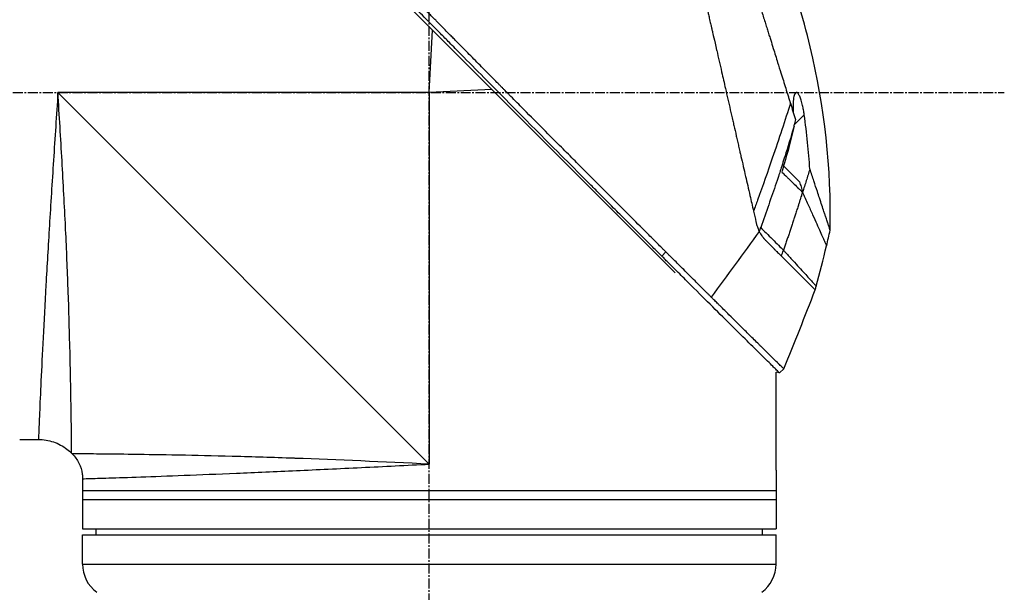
# Model space of a CAD drawing. Header units: millimetres. Extents: x 0 to 4378, y 0 to 2376.
# Tile 100 of 256: x 314 to 482, y 1111 to 1209. Entities that reach past the tile are written whole.
import ezdxf

# ---------------------------------------------------------------- set-up
doc = ezdxf.new("R2010")
doc.units = ezdxf.units.MM
doc.header["$LTSCALE"] = 0.2
doc.linetypes.add('CENTER2', pattern=[1.125, 0.75, -0.125, 0.125, -0.125])
doc.layers.add('02_Center Line', color=1, linetype='CENTER2')

# ---------------------------------------------------------------- blocks, each defined once
blk = doc.blocks.new('A$C1ebef229')
for p, q in [((190.24, 563.54), (126.8, 626.99)), ((148.4, 594.2), (148.94, 604.85)), ((148.4, 594.2), (85.2, 594.2)), ((85.2, 594.2), (148.4, 531)), ((159.05, 594.74), (148.4, 594.2)), ((148.4, 594.2), (148.4, 531)), ((210.51, 588.71), (212.21, 590.42)), ((208.47, 581.97), (208.47, 581.97)), ((208.69, 581.74), (211.41, 579.02)), ((187.96, 566.39), (188.67, 567.1)), ((207.4, 530), (207.4, 546.67)), ((208, 546.51), (207.4, 546.67)), ((208, 546.51), (208.71, 547.22)), ((82.05, 539.2), (82.06, 539.2)), ((87.47, 539.2), (87.47, 539.2)), ((78.7, 535.2), (81.89, 535.2)), ((87.64, 532.76), (87.54, 532.86)), ((207.4, 529.5), (207.4, 526.5)), ((89.4, 528.51), (89.4, 520)), ((89.4, 526.5), (207.4, 526.5)), ((207.4, 526.5), (207.4, 520)), ((89.4, 525), (207.4, 525)), ((89.4, 520), (207.4, 520)), ((91.7, 519), (91.69, 520)), ((205.1, 519), (205.11, 520)), ((89.4, 519), (207.4, 519)), ((89.4, 514), (89.4, 519)), ((207.4, 514), (207.4, 519)), ((89.4, 514), (207.4, 514))]:
    blk.add_line(p, q)
for centre, radius, start, end in [((-132.06, 684.47), 360.28, 340.8689, 341.0362), ((95.4, 514), 6, 180, 233.1301), ((201.4, 514), 6, 306.8699, 0)]:
    blk.add_arc(centre, radius, start, end)
at = {"extrusion": (0, 0, -1)}
blk.add_ellipse((156.72, 599.41), major_axis=(-51.34, -154.08), ratio=0.336418, start_param=4.783304, end_param=4.787811, dxfattribs=at)
for points, knots in [([(187.96, 566.39), (187.93, 566.43), (187.63, 566.73), (186.96, 567.4), (186.7, 567.65), (185.94, 568.41), (185.42, 568.93), (183.87, 570.48), (182.81, 571.54), (181.44, 572.91), (181.14, 573.21), (180.48, 573.87), (180.13, 574.22), (178.82, 575.53), (177.87, 576.48), (176.37, 577.99), (175.81, 578.54), (173.78, 580.58), (172.29, 582.08), (167.82, 586.56), (162.26, 592.16), (156.39, 598.09), (155.08, 599.42), (153.12, 601.41), (152.47, 602.06), (151.57, 602.98), (151.31, 603.24), (150.56, 604), (150.06, 604.51), (149.4, 605.17), (149.25, 605.33), (148.99, 605.59), (148.88, 605.7), (148.67, 605.92), (148.57, 606.02), (148.36, 606.23), (148.25, 606.34), (147.73, 606.86), (147.32, 607.28), (146.47, 608.14), (146.03, 608.58), (144.77, 609.85), (143.95, 610.68), (142.33, 612.32), (141.52, 613.13), (139.87, 614.8), (139.03, 615.65), (137.31, 617.38), (136.43, 618.26), (135.1, 619.6), (134.65, 620.05), (133.43, 621.28), (132.67, 622.04), (131.08, 623.65), (130.24, 624.49), (128.59, 626.15), (127.78, 626.96), (126.21, 628.54), (125.44, 629.3), (123.23, 631.52), (121.8, 632.96), (117.83, 636.93), (115.38, 639.38), (112.7, 642.06), (112.27, 642.49), (110.26, 644.5), (108.8, 645.96), (105.53, 649.22), (103.94, 650.81), (102.57, 652.17), (102.33, 652.41), (101.81, 652.94), (101.57, 653.17), (101.25, 653.49), (101.17, 653.57), (101.17, 653.57)], [0.000001, 0.000001, 0.000001, 0.000001, 0.0174896, 0.0174896, 0.0280641, 0.0280641, 0.0492044, 0.0492044, 0.0915833, 0.0915833, 0.103829, 0.103829, 0.1177045, 0.1177045, 0.1548929, 0.1548929, 0.1762617, 0.1762617, 0.2332292, 0.2332292, 0.3447473, 0.3447473, 0.3768428, 0.3768428, 0.3928613, 0.3928613, 0.3992061, 0.3992061, 0.4115742, 0.4115742, 0.4153435, 0.4153435, 0.4181398, 0.4181398, 0.4207138, 0.4207138, 0.4231441, 0.4231441, 0.4328041, 0.4328041, 0.443145, 0.443145, 0.4624048, 0.4624048, 0.4815797, 0.4815797, 0.5018181, 0.5018181, 0.5229618, 0.5229618, 0.5340035, 0.5340035, 0.5527188, 0.5527188, 0.5738832, 0.5738832, 0.5945831, 0.5945831, 0.6145009, 0.6145009, 0.6528362, 0.6528362, 0.7241388, 0.7241388, 0.7381113, 0.7381113, 0.7906485, 0.7906485, 0.8696683, 0.8696683, 0.8893857, 0.8893857, 0.91901, 0.91901, 0.9486615, 0.9486615, 0.9486615, 0.9486615]), ([(188.67, 567.1), (188.66, 567.11), (188.51, 567.26), (188.43, 567.34), (188.37, 567.39), (188.19, 567.57), (188.08, 567.69), (187.72, 568.05), (187.48, 568.29), (186.75, 569.02), (186.26, 569.5), (184.79, 570.98), (183.79, 571.97), (182.54, 573.23), (182.29, 573.48), (181.72, 574.05), (181.39, 574.37), (180.47, 575.3), (179.86, 575.91), (179.12, 576.64), (179, 576.76), (178.77, 577), (178.66, 577.11), (177.38, 578.39), (176.2, 579.58), (174.32, 581.46), (173.64, 582.14), (172.16, 583.63), (171.37, 584.42), (168.45, 587.35), (166.31, 589.5), (163.44, 592.4), (162.72, 593.12), (161.89, 593.95), (161.79, 594.06), (161.6, 594.24), (161.52, 594.33), (161.35, 594.5), (161.26, 594.59), (161.06, 594.79), (160.95, 594.9), (160.75, 595.1), (160.67, 595.19), (160.46, 595.39), (160.34, 595.52), (160.12, 595.75), (160.01, 595.85), (159.38, 596.49), (158.85, 597.02), (157.64, 598.25), (156.95, 598.95), (155.56, 600.35), (154.86, 601.06), (153.72, 602.22), (153.27, 602.67), (152.73, 603.23), (152.62, 603.33), (152.34, 603.62), (152.15, 603.81), (151.51, 604.46), (151.06, 604.92), (150.36, 605.62), (150.12, 605.87), (149.79, 606.2), (149.71, 606.29), (149.58, 606.42), (149.53, 606.46), (149.39, 606.61), (149.29, 606.71), (149.04, 606.96), (148.89, 607.11), (148.55, 607.46), (148.36, 607.65), (148, 608.01), (147.82, 608.19), (147.58, 608.43), (147.52, 608.49), (147.32, 608.7), (147.16, 608.86), (146.77, 609.25), (146.56, 609.47), (146.17, 609.86), (146.01, 610.02), (145.68, 610.35), (145.52, 610.52), (145.1, 610.94), (144.84, 611.2), (144.39, 611.65), (144.21, 611.84), (143.88, 612.17), (143.74, 612.31), (143.53, 612.52), (143.46, 612.59), (143.19, 612.87), (142.98, 613.07), (141.87, 614.2), (140.96, 615.12), (139.07, 617.02), (138.1, 618), (136.75, 619.36), (136.37, 619.74), (135.81, 620.31), (135.63, 620.49), (135.01, 621.11), (134.58, 621.54), (133.71, 622.42), (133.26, 622.86), (131.86, 624.27), (130.91, 625.23), (129.19, 626.96), (128.42, 627.73), (126.77, 629.39), (125.88, 630.28), (124.31, 631.86), (123.61, 632.55), (120.28, 635.9), (117.75, 638.42), (114.91, 641.26), (114.42, 641.76), (113.46, 642.71), (113, 643.18), (110.8, 645.38), (109.19, 646.98), (107.16, 649.01), (106.57, 649.6), (105.5, 650.66), (105.02, 651.14), (103.74, 652.42), (103.08, 653.08), (102.4, 653.76), (102.23, 653.93), (101.95, 654.2), (101.88, 654.28), (101.88, 654.28)], [-6.229962, -6.229962, -6.229962, -6.229962, -6.227864, -6.227864, -6.219552, -6.219552, -6.202929, -6.202929, -6.16968, -6.16968, -6.103208, -6.103208, -5.970065, -5.970065, -5.937453, -5.937453, -5.895346, -5.895346, -5.816119, -5.816119, -5.800362, -5.800362, -5.786281, -5.786281, -5.635887, -5.635887, -5.550128, -5.550128, -5.451964, -5.451964, -5.19041, -5.19041, -5.103809, -5.103809, -5.091041, -5.091041, -5.081268, -5.081268, -5.070806, -5.070806, -5.057101, -5.057101, -5.047416, -5.047416, -5.032993, -5.032993, -5.021064, -5.021064, -4.959513, -4.959513, -4.879662, -4.879662, -4.798866, -4.798866, -4.746913, -4.746913, -4.735039, -4.735039, -4.713278, -4.713278, -4.660559, -4.660559, -4.631405, -4.631405, -4.620962, -4.620962, -4.61581, -4.61581, -4.603824, -4.603824, -4.585775, -4.585775, -4.565126, -4.565126, -4.545061, -4.545061, -4.538129, -4.538129, -4.518662, -4.518662, -4.489931, -4.489931, -4.468034, -4.468034, -4.446173, -4.446173, -4.412022, -4.412022, -4.38742, -4.38742, -4.368644, -4.368644, -4.359076, -4.359076, -4.331844, -4.331844, -4.208918, -4.208918, -4.076245, -4.076245, -4.023995, -4.023995, -3.998904, -3.998904, -3.939656, -3.939656, -3.878964, -3.878964, -3.746371, -3.746371, -3.637173, -3.637173, -3.509455, -3.509455, -3.406658, -3.406658, -3.009825, -3.009825, -2.924337, -2.924337, -2.84138, -2.84138, -2.519502, -2.519502, -2.374871, -2.374871, -2.235834, -2.235834, -1.965462, -1.965462, -1.83333, -1.83333, -1.674568, -1.674568, -1.674568, -1.674568]), ([(185.7, 651.99), (185.7, 651.99), (185.7, 651.99), (185.7, 651.99), (185.7, 651.98), (185.71, 651.97), (185.71, 651.97), (185.71, 651.95), (185.72, 651.92), (185.73, 651.88), (185.74, 651.85), (185.75, 651.81), (185.76, 651.75), (185.78, 651.7), (185.79, 651.64), (185.81, 651.56), (185.83, 651.49), (185.84, 651.41), (185.87, 651.32), (185.89, 651.23), (185.91, 651.13), (185.93, 651.02), (185.98, 650.82), (186.04, 650.57), (186.11, 650.27), (186.12, 650.22), (186.13, 650.16), (186.15, 650.1), (186.19, 649.93), (186.24, 649.68), (186.33, 649.31), (186.39, 649.02), (186.48, 648.64), (186.59, 648.15), (186.68, 647.77), (186.78, 647.32), (186.91, 646.79), (187.01, 646.33), (187.13, 645.82), (187.26, 645.23), (187.31, 645.01), (187.36, 644.79), (187.42, 644.55), (187.5, 644.2), (187.58, 643.85), (187.66, 643.48), (187.8, 642.87), (187.95, 642.23), (188.1, 641.56), (188.18, 641.22), (188.26, 640.88), (188.34, 640.53), (188.42, 640.18), (188.5, 639.83), (188.58, 639.47), (188.75, 638.75), (188.92, 638), (189.1, 637.23), (189.18, 636.84), (189.27, 636.45), (189.37, 636.05), (189.38, 635.96), (189.4, 635.88), (189.42, 635.8), (189.45, 635.69), (189.52, 635.37), (189.64, 634.83), (189.72, 634.5), (189.81, 634.09), (189.93, 633.59), (190.02, 633.21), (190.11, 632.78), (190.22, 632.31), (190.27, 632.1), (190.32, 631.88), (190.37, 631.66), (190.42, 631.44), (190.47, 631.23), (190.52, 631), (190.56, 630.82), (190.61, 630.63), (190.65, 630.45), (190.71, 630.18), (190.77, 629.92), (190.83, 629.66), (190.88, 629.43), (190.93, 629.21), (190.98, 628.98), (191.04, 628.75), (191.09, 628.52), (191.14, 628.29), (191.2, 628.06), (191.25, 627.81), (191.31, 627.58), (191.36, 627.36), (191.4, 627.15), (191.46, 626.9), (191.52, 626.65), (191.59, 626.35), (191.65, 626.06), (191.72, 625.78), (191.78, 625.5), (191.85, 625.22), (191.89, 625.01), (191.94, 624.8), (191.99, 624.6), (192.01, 624.52), (192.02, 624.44), (192.04, 624.36), (192.11, 624.08), (192.17, 623.79), (192.24, 623.5), (192.27, 623.36), (192.31, 623.21), (192.34, 623.07), (192.37, 622.92), (192.41, 622.78), (192.44, 622.63), (192.51, 622.34), (192.57, 622.05), (192.64, 621.76), (192.77, 621.17), (192.91, 620.58), (193.04, 619.99), (193.11, 619.69), (193.18, 619.39), (193.25, 619.1), (193.32, 618.8), (193.39, 618.5), (193.46, 618.2), (193.49, 618.05), (193.52, 617.9), (193.56, 617.75), (193.59, 617.59), (193.63, 617.44), (193.66, 617.29), (193.73, 617), (193.8, 616.7), (193.87, 616.41), (193.87, 616.4), (193.87, 616.39), (193.87, 616.38), (193.94, 616.08), (194.01, 615.77), (194.08, 615.47), (194.15, 615.16), (194.22, 614.86), (194.29, 614.55), (194.33, 614.4), (194.36, 614.24), (194.4, 614.09), (194.43, 613.94), (194.47, 613.78), (194.5, 613.63), (194.57, 613.32), (194.64, 613.01), (194.71, 612.7), (194.76, 612.52), (194.8, 612.34), (194.84, 612.15), (194.84, 612.15), (194.84, 612.15), (194.84, 612.14), (194.86, 612.08), (194.88, 611.96), (194.93, 611.77), (194.96, 611.63), (195, 611.45), (195.05, 611.23), (195.08, 611.11), (195.11, 610.98), (195.14, 610.84), (195.17, 610.69), (195.21, 610.54), (195.25, 610.37), (195.27, 610.26), (195.3, 610.13), (195.33, 610.01), (195.34, 609.97), (195.35, 609.94), (195.35, 609.9), (195.44, 609.55), (195.51, 609.23), (195.57, 608.97), (195.72, 608.31), (195.8, 607.94), (195.83, 607.85), (195.88, 607.6), (195.94, 607.34), (196, 607.09), (196.07, 606.78), (196.14, 606.46), (196.22, 606.15), (196.25, 606.01), (196.28, 605.87), (196.31, 605.73), (196.35, 605.56), (196.39, 605.38), (196.43, 605.21), (196.48, 605.01), (196.52, 604.81), (196.57, 604.61), (196.65, 604.25), (196.89, 603.2), (197.29, 601.45), (197.3, 601.42), (197.3, 601.39), (197.31, 601.36), (197.59, 600.14), (197.87, 598.93), (198.15, 597.72), (198.36, 596.78), (198.58, 595.84), (198.79, 594.9), (198.86, 594.61), (198.93, 594.32), (198.99, 594.02), (199.27, 592.8), (199.55, 591.59), (199.83, 590.39), (199.9, 590.06), (199.98, 589.73), (200.05, 589.4), (200.11, 589.15), (200.17, 588.88), (200.24, 588.6), (200.36, 588.05), (200.5, 587.46), (200.64, 586.82), (200.71, 586.54), (200.78, 586.25), (200.84, 585.95), (200.91, 585.66), (200.98, 585.37), (201.04, 585.07), (201.11, 584.79), (201.18, 584.5), (201.24, 584.21), (201.25, 584.16), (201.26, 584.12), (201.27, 584.07), (201.33, 583.84), (201.38, 583.6), (201.44, 583.35), (201.56, 582.82), (201.69, 582.25), (201.83, 581.64), (201.95, 581.11), (202.08, 580.55), (202.21, 579.96), (202.45, 578.95), (202.7, 577.85), (202.97, 576.68), (203.16, 575.83), (203.36, 574.95), (203.57, 574.04)], [0.0008979, 0.0008979, 0.0008979, 0.0008979, 0.0108915, 0.0108915, 0.0108915, 0.020974, 0.020974, 0.020974, 0.0391503, 0.0391503, 0.0391503, 0.0554178, 0.0554178, 0.0554178, 0.0702751, 0.0702751, 0.0702751, 0.0840358, 0.0840358, 0.0840358, 0.0969119, 0.0969119, 0.0969119, 0.1205769, 0.1205769, 0.1205769, 0.125, 0.125, 0.125, 0.1638961, 0.1638961, 0.1638961, 0.1958374, 0.1958374, 0.1958374, 0.2208888, 0.2208888, 0.2208888, 0.2422005, 0.2422005, 0.2422005, 0.25, 0.25, 0.25, 0.2678209, 0.2678209, 0.2678209, 0.2975362, 0.2975362, 0.2975362, 0.3125, 0.3125, 0.3125, 0.3272656, 0.3272656, 0.3272656, 0.3570095, 0.3570095, 0.3570095, 0.3718814, 0.3718814, 0.3718814, 0.375, 0.375, 0.375, 0.3991671, 0.3991671, 0.3991671, 0.4139157, 0.4139157, 0.4139157, 0.4249028, 0.4249028, 0.4249028, 0.429655, 0.429655, 0.429655, 0.4340613, 0.4340613, 0.4340613, 0.4375, 0.4375, 0.4375, 0.4468814, 0.4468814, 0.4468814, 0.4548932, 0.4548932, 0.4548932, 0.4629051, 0.4629051, 0.4629051, 0.4712008, 0.4712008, 0.4712008, 0.4789288, 0.4789288, 0.4789288, 0.4866568, 0.4866568, 0.4866568, 0.4943848, 0.4943848, 0.4943848, 0.5, 0.5, 0.5, 0.502414, 0.502414, 0.502414, 0.5112437, 0.5112437, 0.5112437, 0.5156585, 0.5156585, 0.5156585, 0.5200734, 0.5200734, 0.5200734, 0.528903, 0.528903, 0.528903, 0.5465624, 0.5465624, 0.5465624, 0.555392, 0.555392, 0.555392, 0.5642217, 0.5642217, 0.5642217, 0.5686366, 0.5686366, 0.5686366, 0.5730514, 0.5730514, 0.5730514, 0.5816327, 0.5816327, 0.5816327, 0.5818813, 0.5818813, 0.5818813, 0.5907202, 0.5907202, 0.5907202, 0.5995591, 0.5995591, 0.5995591, 0.6039786, 0.6039786, 0.6039786, 0.6083981, 0.6083981, 0.6083981, 0.6172371, 0.6172371, 0.6172371, 0.622449, 0.622449, 0.622449, 0.6229413, 0.6229413, 0.6229413, 0.6298917, 0.6298917, 0.6298917, 0.6351416, 0.6351416, 0.6351416, 0.6379546, 0.6379546, 0.6379546, 0.6408496, 0.6408496, 0.6408496, 0.6428571, 0.6428571, 0.6428571, 0.6433986, 0.6433986, 0.6433986, 0.6491487, 0.6491487, 0.6491487, 0.6632653, 0.6632653, 0.6632653, 0.6704637, 0.6704637, 0.6704637, 0.6793393, 0.6793393, 0.6793393, 0.6833065, 0.6833065, 0.6833065, 0.6882149, 0.6882149, 0.6882149, 0.6938776, 0.6938776, 0.6938776, 0.7239727, 0.7239727, 0.7239727, 0.7244898, 0.7244898, 0.7244898, 0.7589042, 0.7589042, 0.7589042, 0.7857143, 0.7857143, 0.7857143, 0.7941949, 0.7941949, 0.7941949, 0.8295621, 0.8295621, 0.8295621, 0.8392857, 0.8392857, 0.8392857, 0.849008, 0.849008, 0.849008, 0.8678821, 0.8678821, 0.8678821, 0.876305, 0.876305, 0.876305, 0.8842189, 0.8842189, 0.8842189, 0.8917062, 0.8917062, 0.8917062, 0.8928571, 0.8928571, 0.8928571, 0.9031342, 0.9031342, 0.9031342, 0.9247967, 0.9247967, 0.9247967, 0.9437386, 0.9437386, 0.9437386, 0.9764071, 0.9764071, 0.9764071, 1, 1, 1, 1]), ([(192.31, 648.44), (192.31, 648.44), (192.31, 648.44), (192.34, 648.36), (192.35, 648.32), (192.38, 648.22), (192.4, 648.18), (192.47, 647.93), (192.56, 647.64), (192.75, 647.03), (192.84, 646.75), (193.07, 646.02), (193.22, 645.54), (193.62, 644.27), (193.88, 643.44), (194.56, 641.26), (195.01, 639.83), (195.64, 637.82), (195.77, 637.38), (195.98, 636.72), (196.05, 636.49), (196.2, 636.04), (196.27, 635.81), (196.38, 635.46), (196.41, 635.34), (196.53, 634.98), (196.6, 634.74), (196.75, 634.26), (196.83, 634.03), (196.94, 633.66), (196.98, 633.54), (197.06, 633.29), (197.1, 633.16), (197.18, 632.91), (197.22, 632.78), (197.34, 632.38), (197.42, 632.12), (197.58, 631.61), (197.66, 631.36), (197.82, 630.86), (197.89, 630.61), (198.13, 629.85), (198.29, 629.33), (198.63, 628.25), (198.81, 627.69), (199.14, 626.62), (199.3, 626.12), (199.51, 625.45), (199.55, 625.31), (199.78, 624.6), (199.95, 624.03), (200.22, 623.17), (200.31, 622.88), (200.49, 622.3), (200.59, 622.01), (200.77, 621.43), (200.86, 621.14), (201, 620.7), (201.04, 620.55), (201.13, 620.26), (201.18, 620.12), (201.27, 619.83), (201.32, 619.68), (201.45, 619.26), (201.54, 618.97), (202.31, 616.5), (203.01, 614.27), (203.78, 611.81), (203.84, 611.6), (203.97, 611.19), (204.04, 610.98), (204.16, 610.58), (204.22, 610.39), (204.35, 609.99), (204.41, 609.8), (204.52, 609.42), (204.58, 609.24), (204.75, 608.69), (204.87, 608.33), (205.19, 607.29), (205.41, 606.61), (205.7, 605.66), (205.79, 605.37), (205.93, 604.94), (205.97, 604.8), (206.1, 604.4), (206.18, 604.13), (206.34, 603.62), (206.42, 603.37), (206.64, 602.66), (206.79, 602.2), (207.18, 600.93), (207.43, 600.12), (207.87, 598.73), (208.05, 598.14), (208.51, 596.68), (208.79, 595.81), (209.19, 594.52), (209.32, 594.1), (209.52, 593.46), (209.58, 593.25), (209.68, 592.94), (209.72, 592.84), (209.76, 592.68), (209.78, 592.63), (209.8, 592.55), (209.81, 592.52), (209.83, 592.47), (209.84, 592.45), (209.85, 592.42)], [0.000492, 0.000492, 0.000492, 0.000492, 0.070477, 0.070477, 0.116784, 0.116784, 0.147598, 0.147598, 0.270163, 0.270163, 0.35129, 0.35129, 0.459378, 0.459378, 0.603543, 0.603543, 0.795477, 0.795477, 0.846759, 0.846759, 0.872247, 0.872247, 0.897546, 0.897546, 0.910816, 0.910816, 0.936058, 0.936058, 0.961053, 0.961053, 0.973407, 0.973407, 0.986612, 0.986612, 0.999925, 0.999925, 1.026343, 1.026343, 1.051465, 1.051465, 1.076258, 1.076258, 1.125243, 1.125243, 1.177878, 1.177878, 1.224985, 1.224985, 1.237745, 1.237745, 1.287061, 1.287061, 1.311764, 1.311764, 1.336615, 1.336615, 1.361333, 1.361333, 1.372959, 1.372959, 1.384222, 1.384222, 1.395507, 1.395507, 1.41867, 1.41867, 1.596072, 1.596072, 1.612752, 1.612752, 1.628768, 1.628768, 1.644172, 1.644172, 1.659003, 1.659003, 1.673475, 1.673475, 1.702106, 1.702106, 1.756638, 1.756638, 1.781274, 1.781274, 1.792708, 1.792708, 1.814679, 1.814679, 1.835454, 1.835454, 1.874477, 1.874477, 1.942807, 1.942807, 1.994085, 1.994085, 2.070998, 2.070998, 2.109452, 2.109452, 2.128666, 2.128666, 2.138273, 2.138273, 2.143077, 2.143077, 2.145479, 2.145479, 2.147874, 2.147874, 2.147874, 2.147874]), ([(216.61, 570.81), (216.83, 581.26), (215.69, 591.83), (211.98, 607.15), (210.38, 612.25), (208.47, 617.2)], [0, 0, 0, 0, 3.135776, 3.135776, 4.729873, 4.729873, 4.729873, 4.729873]), ([(85.2, 594.2), (84.95, 590.35), (84.7, 586.51), (84.45, 582.71), (84.21, 578.95), (83.97, 575.19), (83.75, 571.64), (83.54, 568.08), (83.34, 564.69), (83.16, 561.48), (82.98, 558.28), (82.82, 555.24), (82.68, 552.52), (82.54, 549.8), (82.43, 547.35), (82.32, 545.19), (82.22, 543.03), (82.14, 541.2), (82.08, 539.72), (82.01, 538.25), (81.97, 537.11), (81.93, 536.35), (81.9, 535.59), (81.89, 535.2), (81.89, 535.2), (81.89, 535.2), (81.89, 535.2), (81.89, 535.2)], [0, 0, 0, 0, 0.0627169, 0.0627169, 0.0627169, 0.125, 0.125, 0.125, 0.1875, 0.1875, 0.1875, 0.25, 0.25, 0.25, 0.3125314, 0.3125314, 0.3125314, 0.375, 0.375, 0.375, 0.4375116, 0.4375116, 0.4375116, 0.4999994, 0.4999994, 0.4999994, 0.5001285, 0.5001285, 0.5001285, 0.5001285]), ([(87.54, 532.86), (87.54, 532.86), (87.54, 532.86), (87.54, 532.86), (87.54, 532.86), (87.54, 533.26), (87.53, 534.05), (87.53, 534.07), (87.53, 534.08), (87.53, 534.1), (87.52, 534.9), (87.51, 536.08), (87.49, 537.59), (87.49, 537.64), (87.49, 537.7), (87.49, 537.75), (87.47, 539.33), (87.44, 541.3), (87.4, 543.62), (87.36, 545.82), (87.31, 548.29), (87.24, 551.02), (87.24, 551.15), (87.23, 551.28), (87.23, 551.41), (87.16, 554.15), (87.07, 557.19), (86.96, 560.38), (86.95, 560.53), (86.95, 560.67), (86.94, 560.82), (86.82, 564.03), (86.69, 567.4), (86.52, 570.92), (86.51, 571.06), (86.51, 571.19), (86.5, 571.32), (86.33, 574.95), (86.12, 578.78), (85.9, 582.61), (85.68, 586.43), (85.45, 590.31), (85.2, 594.2)], [0.5002568, 0.5002568, 0.5002568, 0.5002568, 0.5003876, 0.5003876, 0.5003876, 0.5625, 0.5625, 0.5625, 0.5637682, 0.5637682, 0.5637682, 0.625, 0.625, 0.625, 0.6270506, 0.6270506, 0.6270506, 0.6901228, 0.6901228, 0.6901228, 0.75, 0.75, 0.75, 0.7528673, 0.7528673, 0.7528673, 0.8125, 0.8125, 0.8125, 0.8152429, 0.8152429, 0.8152429, 0.875, 0.875, 0.875, 0.877259, 0.877259, 0.877259, 0.9386494, 0.9386494, 0.9386494, 1, 1, 1, 1]), ([(212.21, 590.42), (212.17, 590.7), (212.13, 590.98), (212.03, 591.52), (211.98, 591.77), (211.85, 592.33), (211.76, 592.64), (211.6, 593.16), (211.51, 593.39), (211.34, 593.78), (211.24, 593.94), (211.04, 594.2), (210.94, 594.26), (210.75, 594.24), (210.66, 594.16), (210.51, 593.86), (210.44, 593.61), (210.34, 592.98), (210.31, 592.59), (210.29, 591.78), (210.29, 591.37), (210.31, 590.94)], [-1.14528, -1.14528, -1.14528, -1.14528, -1.059047, -1.059047, -0.979891, -0.979891, -0.875786, -0.875786, -0.784614, -0.784614, -0.687046, -0.687046, -0.571812, -0.571812, -0.456499, -0.456499, -0.315176, -0.315176, -0.162073, -0.162073, -0.025672, -0.025672, -0.025672, -0.025672]), ([(209.85, 592.42), (208.95, 589.52), (207.92, 586.39), (206.77, 583.05), (205.99, 580.78), (205.16, 578.41), (204.26, 575.93), (204.04, 575.31), (203.81, 574.67), (203.57, 574.04)], [-1, -1, -1, -1, -0.459072, -0.459072, -0.459072, -0.092566, -0.092566, -0.092566, 0, 0, 0, 0]), ([(209.85, 592.42), (209.99, 591.94), (210.14, 591.47), (210.43, 590.54), (210.58, 590.08), (210.72, 589.62)], [0.000026, 0.000026, 0.000026, 0.000026, 0.1679092, 0.1679092, 0.336286, 0.336286, 0.336286, 0.336286]), ([(213.16, 581.21), (213.05, 582.72), (212.93, 584.23), (212.61, 587.3), (212.43, 588.86), (212.21, 590.42)], [0.000001, 0.000001, 0.000001, 0.000001, 0.4541066, 0.4541066, 0.9270468, 0.9270468, 0.9270468, 0.9270468]), ([(210.47, 588.52), (209.9, 586.57), (209.37, 584.85), (208.93, 583.45), (208.61, 582.4), (208.33, 581.55), (208.13, 580.93), (208.04, 580.66), (207.82, 579.97), (207.43, 578.82), (206.61, 576.41), (205.73, 573.89), (204.79, 571.27)], [0, 0, 0, 0, 0.25, 0.25, 0.25, 0.375, 0.375, 0.375, 0.5, 0.5, 0.5, 1, 1, 1, 1]), ([(210.46, 588.52), (210.2, 587.3), (209.91, 586.08), (209.21, 583.49), (208.81, 582.12), (208.37, 580.71)], [0.0003261, 0.0003261, 0.0003261, 0.0003261, 0.3756535, 0.3756535, 0.8068881, 0.8068881, 0.8068881, 0.8068881]), ([(210.47, 588.52), (210.47, 588.56), (210.48, 588.59), (210.49, 588.65), (210.5, 588.68), (210.51, 588.71)], [-0.0189743, -0.0189743, -0.0189743, -0.0189743, -0.00948198, -0.00948198, -0.000001, -0.000001, -0.000001, -0.000001]), ([(210.72, 589.62), (210.68, 589.47), (210.64, 589.31), (210.57, 589.01), (210.54, 588.86), (210.51, 588.71)], [-0.09380006, -0.09380006, -0.09380006, -0.09380006, -0.04608774, -0.04608774, -0.000001, -0.000001, -0.000001, -0.000001]), ([(208.37, 580.71), (208.45, 580.63), (208.69, 580.4), (209.13, 579.97), (209.21, 579.9), (209.41, 579.7), (209.53, 579.58), (209.86, 579.26), (210.07, 579.06), (210.35, 578.78), (210.43, 578.7), (210.76, 578.38), (211.02, 578.13), (211.38, 577.78), (211.49, 577.67), (211.65, 577.51), (211.71, 577.46), (211.78, 577.39), (211.81, 577.37), (211.86, 577.32), (211.88, 577.3), (211.9, 577.28)], [0.000001, 0.000001, 0.000001, 0.000001, 0.0517933, 0.0517933, 0.0631602, 0.0631602, 0.080667, 0.080667, 0.1119431, 0.1119431, 0.1236223, 0.1236223, 0.1626158, 0.1626158, 0.1804481, 0.1804481, 0.1887485, 0.1887485, 0.1927271, 0.1927271, 0.1965807, 0.1965807, 0.1965807, 0.1965807]), ([(213.16, 581.21), (212.96, 580.55), (212.75, 579.89), (212.34, 578.58), (212.13, 577.92), (211.92, 577.26)], [-0.4140683, -0.4140683, -0.4140683, -0.4140683, -0.2070418, -0.2070418, -0.000001, -0.000001, -0.000001, -0.000001]), ([(216.61, 570.81), (216.61, 570.81), (216.61, 570.81), (216.61, 570.81), (216.61, 570.82), (216.6, 570.84), (216.59, 570.86), (216.57, 570.92), (216.55, 570.98), (216.5, 571.14), (216.47, 571.24), (216.4, 571.44), (216.37, 571.54), (216.28, 571.8), (216.23, 571.96), (216.09, 572.38), (216, 572.64), (215.86, 573.08), (215.8, 573.24), (215.69, 573.58), (215.63, 573.77), (215.45, 574.3), (215.33, 574.66), (215.08, 575.43), (214.94, 575.85), (214.67, 576.64), (214.56, 577), (214.24, 577.95), (214.04, 578.55), (213.62, 579.83), (213.39, 580.51), (213.16, 581.21)], [2.994008, 2.994008, 2.994008, 2.994008, 2.998917, 2.998917, 3.102407, 3.102407, 3.193729, 3.193729, 3.404829, 3.404829, 3.606578, 3.606578, 3.771982, 3.771982, 3.995205, 3.995205, 4.278205, 4.278205, 4.423595, 4.423595, 4.583388, 4.583388, 4.852579, 4.852579, 5.133194, 5.133194, 5.349319, 5.349319, 5.678864, 5.678864, 6.012538, 6.012538, 6.012538, 6.012538]), ([(211.41, 579.02), (211.49, 578.74), (211.58, 578.45), (211.7, 578.01), (211.75, 577.86), (211.81, 577.63), (211.83, 577.55), (211.88, 577.41), (211.91, 577.28), (211.92, 577.26)], [-0.03661254, -0.03661254, -0.03661254, -0.03661254, -0.01870238, -0.01870238, -0.00917405, -0.00917405, -0.00454332, -0.00454332, -0.000001, -0.000001, -0.000001, -0.000001]), ([(211.9, 577.28), (211.84, 577.06), (211.77, 576.85), (211.71, 576.65), (211.67, 576.53), (211.63, 576.42), (211.58, 576.26), (211.53, 576.1), (211.47, 575.9), (211.41, 575.72), (211.38, 575.63), (211.36, 575.54), (211.33, 575.45), (211.3, 575.36), (211.27, 575.27), (211.24, 575.18), (211.21, 575.09), (211.19, 575), (211.16, 574.91), (211.12, 574.78), (211.07, 574.65), (211.03, 574.51), (210.99, 574.38), (210.94, 574.25), (210.9, 574.11), (210.86, 573.98), (210.81, 573.84), (210.77, 573.71), (210.74, 573.6), (210.7, 573.49), (210.66, 573.38), (210.63, 573.27), (210.59, 573.15), (210.55, 573.04), (210.52, 572.93), (210.48, 572.82), (210.45, 572.71), (210.41, 572.59), (210.37, 572.47), (210.33, 572.34), (210.29, 572.22), (210.25, 572.1), (210.21, 571.98), (210.17, 571.86), (210.13, 571.73), (210.09, 571.61), (210.05, 571.5), (210.01, 571.38), (209.97, 571.26), (209.93, 571.15), (209.89, 571.03), (209.86, 570.91), (209.82, 570.8), (209.78, 570.68), (209.74, 570.57), (209.7, 570.45), (209.66, 570.33), (209.62, 570.21), (209.58, 570.09), (209.54, 569.97), (209.5, 569.85), (209.46, 569.74), (209.42, 569.62), (209.38, 569.5), (209.34, 569.38), (209.3, 569.26), (209.26, 569.15), (209.22, 569.03), (209.18, 568.91), (209.14, 568.8), (209.1, 568.68), (209.07, 568.56), (209.03, 568.45), (208.99, 568.33), (208.95, 568.21), (208.91, 568.09), (208.87, 567.98), (208.83, 567.86), (208.79, 567.74), (208.74, 567.62), (208.7, 567.51), (208.66, 567.39)], [0, 0, 0, 0, 0.0897132, 0.0897132, 0.0897132, 0.1414804, 0.1414804, 0.1414804, 0.1932476, 0.1932476, 0.1932476, 0.2191312, 0.2191312, 0.2191312, 0.2450148, 0.2450148, 0.2450148, 0.2708984, 0.2708984, 0.2708984, 0.3096449, 0.3096449, 0.3096449, 0.3483914, 0.3483914, 0.3483914, 0.3871379, 0.3871379, 0.3871379, 0.4193782, 0.4193782, 0.4193782, 0.4516185, 0.4516185, 0.4516185, 0.4838587, 0.4838587, 0.4838587, 0.5192811, 0.5192811, 0.5192811, 0.5547035, 0.5547035, 0.5547035, 0.5901259, 0.5901259, 0.5901259, 0.6238896, 0.6238896, 0.6238896, 0.6576534, 0.6576534, 0.6576534, 0.6914171, 0.6914171, 0.6914171, 0.7259458, 0.7259458, 0.7259458, 0.7604744, 0.7604744, 0.7604744, 0.795003, 0.795003, 0.795003, 0.8290876, 0.8290876, 0.8290876, 0.8631723, 0.8631723, 0.8631723, 0.8972569, 0.8972569, 0.8972569, 0.9315046, 0.9315046, 0.9315046, 0.9657523, 0.9657523, 0.9657523, 1, 1, 1, 1]), ([(211.9, 577.28), (211.92, 577.23), (211.94, 577.19), (211.96, 577.14), (211.98, 577.1), (212, 577.05), (212.02, 577.01), (212.06, 576.92), (212.1, 576.83), (212.14, 576.74), (212.22, 576.57), (212.3, 576.4), (212.37, 576.23), (212.53, 575.88), (212.67, 575.55), (212.82, 575.23), (213.11, 574.59), (213.38, 573.99), (213.63, 573.43), (213.88, 572.87), (214.11, 572.35), (214.32, 571.88), (214.54, 571.4), (214.73, 570.97), (214.91, 570.58), (215.08, 570.19), (215.23, 569.85), (215.37, 569.55), (215.5, 569.25), (215.61, 569), (215.71, 568.79), (215.75, 568.69), (215.79, 568.6), (215.83, 568.52), (215.86, 568.44), (215.89, 568.37), (215.92, 568.31), (215.94, 568.26), (215.96, 568.21), (215.98, 568.18), (215.98, 568.17), (215.99, 568.16), (215.99, 568.15), (215.99, 568.14), (216, 568.14), (216, 568.14), (216, 568.14), (216, 568.14), (216, 568.14)], [0, 0, 0, 0, 0.003914, 0.003914, 0.003914, 0.0078279, 0.0078279, 0.0078279, 0.0156558, 0.0156558, 0.0156558, 0.0313116, 0.0313116, 0.0313116, 0.0626233, 0.0626233, 0.0626233, 0.1252466, 0.1252466, 0.1252466, 0.1878699, 0.1878699, 0.1878699, 0.2504932, 0.2504932, 0.2504932, 0.3131165, 0.3131165, 0.3131165, 0.3757398, 0.3757398, 0.3757398, 0.4070514, 0.4070514, 0.4070514, 0.4383631, 0.4383631, 0.4383631, 0.4696747, 0.4696747, 0.4696747, 0.4853679, 0.4853679, 0.4853679, 0.5009864, 0.5009864, 0.5009864, 0.5015367, 0.5015367, 0.5015367, 0.5015367]), ([(211.92, 577.26), (211.92, 577.26), (211.91, 577.27), (211.91, 577.27), (211.91, 577.27), (211.9, 577.28)], [-0.004802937, -0.004802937, -0.004802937, -0.004802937, -0.002367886, -0.002367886, 0, 0, 0, 0]), ([(203.57, 574.04), (203.71, 573.42), (203.85, 572.82), (203.99, 572.22), (204.01, 572.11), (204.03, 572.04), (204.04, 572), (204.06, 571.92), (204.08, 571.85), (204.1, 571.78), (204.14, 571.65), (204.18, 571.51), (204.23, 571.36), (204.3, 571.18), (204.4, 570.91), (204.54, 570.58)], [-1, -1, -1, -1, -0.5, -0.5, -0.5, -0.4375, -0.4375, -0.4375, -0.375, -0.375, -0.375, -0.25, -0.25, -0.25, 0, 0, 0, 0]), ([(204.54, 570.58), (204.54, 570.58), (204.54, 570.57), (204.54, 570.57), (204.57, 570.51), (204.6, 570.45), (204.64, 570.39), (204.67, 570.33), (204.7, 570.27), (204.74, 570.21), (204.75, 570.2), (204.75, 570.19), (204.76, 570.18), (204.82, 570.08), (204.89, 569.97), (204.97, 569.87), (204.98, 569.86), (204.99, 569.84), (205, 569.82), (205.03, 569.78), (205.06, 569.75), (205.08, 569.71), (205.13, 569.66), (205.17, 569.61), (205.21, 569.56), (205.23, 569.53), (205.25, 569.51), (205.27, 569.49), (205.27, 569.48), (205.3, 569.45), (205.33, 569.41), (205.35, 569.39), (205.37, 569.37), (205.4, 569.34), (205.4, 569.33), (205.4, 569.33), (205.4, 569.33), (205.42, 569.31), (205.44, 569.29), (205.46, 569.27), (205.49, 569.24), (205.52, 569.21), (205.54, 569.18), (205.56, 569.16), (205.57, 569.15), (205.58, 569.13), (205.71, 569), (205.89, 568.82), (206.12, 568.6), (206.26, 568.46), (206.4, 568.32), (206.52, 568.2), (206.58, 568.14), (206.63, 568.08), (206.69, 568.03), (206.75, 567.96), (206.87, 567.84), (207.04, 567.67), (207.06, 567.65), (207.08, 567.62), (207.11, 567.6), (207.28, 567.42), (207.42, 567.28), (207.52, 567.18), (207.53, 567.17), (207.53, 567.16), (207.54, 567.15), (207.72, 566.97), (207.89, 566.81), (208.04, 566.66), (208.13, 566.58), (208.21, 566.5), (208.29, 566.43), (208.3, 566.42), (208.31, 566.41), (208.32, 566.4)], [0, 0, 0, 0, 0.0021802, 0.0021802, 0.0021802, 0.0349898, 0.0349898, 0.0349898, 0.0665186, 0.0665186, 0.0665186, 0.0714286, 0.0714286, 0.0714286, 0.1321946, 0.1321946, 0.1321946, 0.1428571, 0.1428571, 0.1428571, 0.1638774, 0.1638774, 0.1638774, 0.197224, 0.197224, 0.197224, 0.2142857, 0.2142857, 0.2142857, 0.2376364, 0.2376364, 0.2376364, 0.2489714, 0.2489714, 0.2489714, 0.25, 0.25, 0.25, 0.2648779, 0.2648779, 0.2648779, 0.2857143, 0.2857143, 0.2857143, 0.3001586, 0.3001586, 0.3001586, 0.4285714, 0.4285714, 0.4285714, 0.525964, 0.525964, 0.525964, 0.5714286, 0.5714286, 0.5714286, 0.6658539, 0.6658539, 0.6658539, 0.6785714, 0.6785714, 0.6785714, 0.7857143, 0.7857143, 0.7857143, 0.7919818, 0.7919818, 0.7919818, 0.9202925, 0.9202925, 0.9202925, 0.9895013, 0.9895013, 0.9895013, 1, 1, 1, 1]), ([(204.79, 571.27), (205.06, 571), (205.38, 570.67), (205.72, 570.33), (206.07, 569.99), (206.43, 569.62), (206.79, 569.27), (207.15, 568.91), (207.5, 568.55), (207.82, 568.23), (208.14, 567.91), (208.43, 567.62), (208.66, 567.39)], [0, 0, 0, 0, 0.249993, 0.249993, 0.249993, 0.499995, 0.499995, 0.499995, 0.749998, 0.749998, 0.749998, 1, 1, 1, 1]), ([(208, 546.51), (208, 546.51), (207.94, 546.57), (207.73, 546.78), (207.56, 546.94), (207.2, 547.3), (207.03, 547.46), (206.59, 547.9), (206.3, 548.19), (205.78, 548.7), (205.58, 548.9), (205.12, 549.35), (204.87, 549.6), (203.87, 550.59), (203.04, 551.4), (200.3, 554.11), (198.14, 556.26), (194.55, 559.83), (193.29, 561.08), (191.34, 563.02), (190.68, 563.68), (189.67, 564.69), (189.34, 565.02), (188.82, 565.53), (188.65, 565.7), (188.2, 566.16), (187.99, 566.37), (187.96, 566.39)], [0, 0, 0, 0, 0.449356, 0.449356, 0.898467, 0.898467, 1.197468, 1.197468, 1.595858, 1.595858, 1.82337, 1.82337, 2.083118, 2.083118, 2.775822, 2.775822, 4.159486, 4.159486, 4.850949, 4.850949, 5.197063, 5.197063, 5.370242, 5.370242, 5.456832, 5.456832, 5.599134, 5.599134, 5.599134, 5.599134]), ([(196.38, 559.42), (196.36, 559.44), (196.3, 559.5), (196.16, 559.64), (196.1, 559.7), (195.93, 559.86), (195.82, 559.98), (195.48, 560.31), (195.25, 560.54), (194.56, 561.23), (194.09, 561.69), (193.3, 562.48), (192.98, 562.8), (192.34, 563.44), (192.01, 563.76), (191.2, 564.58), (190.7, 565.08), (189.94, 565.83), (189.69, 566.08), (189.31, 566.46), (189.18, 566.59), (188.99, 566.78), (188.93, 566.84), (188.85, 566.92), (188.68, 567.09), (188.67, 567.1)], [-1.054271, -1.054271, -1.054271, -1.054271, -1.016011, -1.016011, -0.991173, -0.991173, -0.941498, -0.941498, -0.842144, -0.842144, -0.643564, -0.643564, -0.511372, -0.511372, -0.379025, -0.379025, -0.180334, -0.180334, -0.080976, -0.080976, -0.031296, -0.031296, -0.006457, -0.006457, -0.000001, -0.000001, -0.000001, -0.000001]), ([(208.32, 566.4), (208.35, 566.37), (208.38, 566.34), (208.4, 566.31), (208.44, 566.28), (208.48, 566.24), (208.52, 566.2), (209.12, 565.59), (209.68, 565.03), (210.2, 564.52), (210.41, 564.3), (210.62, 564.1), (210.82, 563.9), (210.95, 563.77), (211.07, 563.64), (211.19, 563.53), (211.33, 563.38), (211.46, 563.25), (211.58, 563.13), (212.11, 562.61), (212.43, 562.29), (212.62, 562.1), (212.64, 562.08), (212.65, 562.07), (212.67, 562.05), (212.93, 561.79), (213.21, 561.52), (213.44, 561.28), (213.54, 561.18), (213.63, 561.09), (213.71, 561.01), (213.71, 561.01), (213.71, 561.01), (213.71, 561.01), (213.8, 560.92), (213.86, 560.86), (213.91, 560.81), (214.01, 560.71), (214.04, 560.68), (214.05, 560.67), (214.06, 560.66), (214.06, 560.66), (214.06, 560.66), (214.06, 560.66), (214.06, 560.66), (214.06, 560.66)], [0.0000006, 0.0000006, 0.0000006, 0.0000006, 0.00361, 0.00361, 0.00361, 0.0087215, 0.0087215, 0.0087215, 0.0904855, 0.0904855, 0.0904855, 0.125, 0.125, 0.125, 0.141082, 0.141082, 0.141082, 0.1611327, 0.1611327, 0.1611327, 0.25, 0.25, 0.25, 0.2548926, 0.2548926, 0.2548926, 0.3406883, 0.3406883, 0.3406883, 0.375, 0.375, 0.375, 0.3758789, 0.3758789, 0.3758789, 0.4034738, 0.4034738, 0.4034738, 0.4619423, 0.4619423, 0.4619423, 0.4973146, 0.4973146, 0.4973146, 0.4973238, 0.4973238, 0.4973238, 0.4973238]), ([(208.66, 567.39), (208.69, 567.36), (208.72, 567.33), (208.75, 567.3), (208.78, 567.27), (208.81, 567.24), (208.83, 567.21), (208.89, 567.15), (208.95, 567.09), (209, 567.03), (209.11, 566.91), (209.22, 566.79), (209.33, 566.67), (209.54, 566.44), (209.75, 566.21), (209.95, 565.99), (210.36, 565.55), (210.73, 565.14), (211.08, 564.76), (211.43, 564.38), (211.75, 564.03), (212.04, 563.71), (212.33, 563.39), (212.6, 563.1), (212.83, 562.84), (213.06, 562.59), (213.27, 562.36), (213.44, 562.17), (213.62, 561.97), (213.77, 561.81), (213.88, 561.68), (213.94, 561.61), (213.99, 561.56), (214.04, 561.51), (214.08, 561.46), (214.12, 561.42), (214.15, 561.38), (214.18, 561.35), (214.2, 561.33), (214.21, 561.31), (214.22, 561.3), (214.23, 561.29), (214.23, 561.29), (214.24, 561.29), (214.24, 561.28), (214.24, 561.28), (214.24, 561.28), (214.24, 561.28), (214.24, 561.28)], [0, 0, 0, 0, 0.0039109, 0.0039109, 0.0039109, 0.0078218, 0.0078218, 0.0078218, 0.0156437, 0.0156437, 0.0156437, 0.0312874, 0.0312874, 0.0312874, 0.0625747, 0.0625747, 0.0625747, 0.1251494, 0.1251494, 0.1251494, 0.1877242, 0.1877242, 0.1877242, 0.2502989, 0.2502989, 0.2502989, 0.3128736, 0.3128736, 0.3128736, 0.3754483, 0.3754483, 0.3754483, 0.4067357, 0.4067357, 0.4067357, 0.4380231, 0.4380231, 0.4380231, 0.4693104, 0.4693104, 0.4693104, 0.4849915, 0.4849915, 0.4849915, 0.5005978, 0.5005978, 0.5005978, 0.5008687, 0.5008687, 0.5008687, 0.5008687]), ([(208.71, 547.22), (208.71, 547.22), (208.71, 547.22), (208.71, 547.22), (208.66, 547.27), (208.54, 547.39), (208.51, 547.42), (208.42, 547.5), (208.34, 547.58), (208.17, 547.74), (208.08, 547.84), (207.86, 548.05), (207.75, 548.16), (207.39, 548.52), (207.12, 548.78), (206.56, 549.34), (206.27, 549.62), (205.68, 550.21), (205.39, 550.49), (205.01, 550.87), (204.94, 550.94), (204.75, 551.12), (204.63, 551.24), (204.24, 551.62), (203.97, 551.89), (203.18, 552.67), (202.65, 553.2), (201.25, 554.58), (200.35, 555.48), (198.92, 556.9), (198.43, 557.39), (197.8, 558.01), (197.67, 558.14), (197.35, 558.45), (197.16, 558.64), (196.87, 558.93), (196.77, 559.03), (196.63, 559.17), (196.58, 559.22), (196.45, 559.35), (196.4, 559.4), (196.38, 559.42)], [-0.8441102, -0.8441102, -0.8441102, -0.8441102, -0.843958, -0.843958, -0.7585248, -0.7585248, -0.7370027, -0.7370027, -0.6943038, -0.6943038, -0.6506717, -0.6506717, -0.610004, -0.610004, -0.533695, -0.533695, -0.4669865, -0.4669865, -0.4087151, -0.4087151, -0.3960011, -0.3960011, -0.3745212, -0.3745212, -0.3281531, -0.3281531, -0.2469126, -0.2469126, -0.1250047, -0.1250047, -0.0640569, -0.0640569, -0.0488199, -0.0488199, -0.0259823, -0.0259823, -0.014544, -0.014544, -0.0088247, -0.0088247, -0.000001, -0.000001, -0.000001, -0.000001]), ([(81.89, 535.2), (82.75, 535.2), (83.63, 535.06), (85.27, 534.5), (86.05, 534.08), (87.02, 533.34), (87.29, 533.11), (87.54, 532.86)], [0, 0, 0, 0, 0.2592614, 0.2592614, 0.5193326, 0.5193326, 0.6259312, 0.6259312, 0.6259312, 0.6259312]), ([(148.4, 531), (140.62, 531.38), (132.78, 531.73), (125.57, 531.99), (125.49, 531.99), (125.42, 532), (125.34, 532), (121.8, 532.13), (118.36, 532.23), (115.11, 532.32), (115.02, 532.32), (114.93, 532.32), (114.84, 532.33), (111.61, 532.41), (108.61, 532.48), (105.86, 532.53), (105.78, 532.53), (105.7, 532.53), (105.63, 532.53), (102.87, 532.59), (100.34, 532.62), (98.15, 532.65), (98.1, 532.65), (98.04, 532.65), (97.99, 532.66), (95.8, 532.68), (93.94, 532.7), (92.41, 532.72), (92.39, 532.72), (92.36, 532.72), (92.34, 532.72), (91.59, 532.73), (90.91, 532.73), (90.33, 532.74), (89.74, 532.74), (89.24, 532.75), (88.85, 532.75), (88.84, 532.75), (88.84, 532.75), (88.83, 532.75), (88.05, 532.75), (87.65, 532.76), (87.64, 532.76), (87.64, 532.76), (87.64, 532.76), (87.64, 532.76)], [0, 0, 0, 0, 0.1237216, 0.1237216, 0.1237216, 0.125, 0.125, 0.125, 0.1858558, 0.1858558, 0.1858558, 0.1875, 0.1875, 0.1875, 0.2483067, 0.2483067, 0.2483067, 0.25, 0.25, 0.25, 0.3110307, 0.3110307, 0.3110307, 0.3125, 0.3125, 0.3125, 0.3740244, 0.3740244, 0.3740244, 0.375, 0.375, 0.375, 0.4055785, 0.4055785, 0.4055785, 0.4371666, 0.4371666, 0.4371666, 0.4375, 0.4375, 0.4375, 0.5, 0.5, 0.5, 0.500405, 0.500405, 0.500405, 0.500405]), ([(87.64, 532.76), (88.1, 532.3), (88.49, 531.76), (89.07, 530.6), (89.26, 529.96), (89.38, 529.05), (89.4, 528.78), (89.4, 528.51)], [0, 0, 0, 0, 0.1944378, 0.1944378, 0.3894915, 0.3894915, 0.4694478, 0.4694478, 0.4694478, 0.4694478]), ([(89.4, 528.51), (89.4, 528.51), (89.78, 528.53), (90.53, 528.55), (90.91, 528.56), (91.37, 528.58), (91.93, 528.59), (92.5, 528.61), (93.15, 528.63), (93.89, 528.66), (95.37, 528.7), (97.19, 528.76), (99.33, 528.84), (101.46, 528.91), (103.96, 529), (106.68, 529.11), (109.4, 529.21), (112.36, 529.33), (115.59, 529.46), (118.81, 529.6), (122.24, 529.75), (125.78, 529.91), (129.33, 530.07), (133.04, 530.25), (136.85, 530.43), (140.66, 530.62), (144.56, 530.81), (148.4, 531)], [0.5000036, 0.5000036, 0.5000036, 0.5000036, 0.5624944, 0.5624944, 0.5624944, 0.5937419, 0.5937419, 0.5937419, 0.6249896, 0.6249896, 0.6249896, 0.6874857, 0.6874857, 0.6874857, 0.7499833, 0.7499833, 0.7499833, 0.8124833, 0.8124833, 0.8124833, 0.8749861, 0.8749861, 0.8749861, 0.9375, 0.9375, 0.9375, 1, 1, 1, 1]), ([(207.4, 530), (207.4, 530), (207.4, 529.99), (207.4, 529.97), (207.4, 529.95), (207.4, 529.93), (207.4, 529.89), (207.4, 529.86), (207.4, 529.81), (207.4, 529.77), (207.4, 529.72), (207.4, 529.66), (207.4, 529.61), (207.4, 529.57), (207.4, 529.54), (207.4, 529.5)], [0.5001155, 0.5001155, 0.5001155, 0.5001155, 0.6074676, 0.6074676, 0.6074676, 0.7149351, 0.7149351, 0.7149351, 0.8224051, 0.8224051, 0.8224051, 0.9298767, 0.9298767, 0.9298767, 1, 1, 1, 1])]:
    blk.add_open_spline(points, degree=3, knots=knots)
for points in [[(204.54, 570.58), (201.83, 566.83), (199.11, 563.11), (196.38, 559.42)], [(216, 568.14), (216.21, 569.03), (216.41, 569.92), (216.61, 570.81)], [(214.24, 561.28), (214.87, 563.56), (215.45, 565.84), (216, 568.14)], [(209.43, 565.29), (209.43, 565.29), (209.43, 565.29), (209.43, 565.29)], [(208.71, 547.22), (210.56, 551.67), (212.35, 556.15), (214.06, 560.66)], [(214.06, 560.66), (214.12, 560.86), (214.18, 561.07), (214.24, 561.28)], [(208, 546.51), (208, 546.51), (208, 546.51), (208, 546.51)], [(81.89, 535.2), (81.89, 535.2), (81.89, 535.2), (81.89, 535.2)]]:
    blk.add_open_spline(points, degree=3)
at = {"layer": '02_Center Line', "ltscale": 11.288275}
for p, q in [((148.4, 75.55), (148.4, 685.9)), ((-82.46, 594.2), (246.25, 594.2))]:
    blk.add_line(p, q, dxfattribs=at)

msp = doc.modelspace()

# ---------------------------------------------------------------- block references
msp.add_blockref('A$C1ebef229', (235.724, 602.257))

doc.saveas('drawing.dxf')
